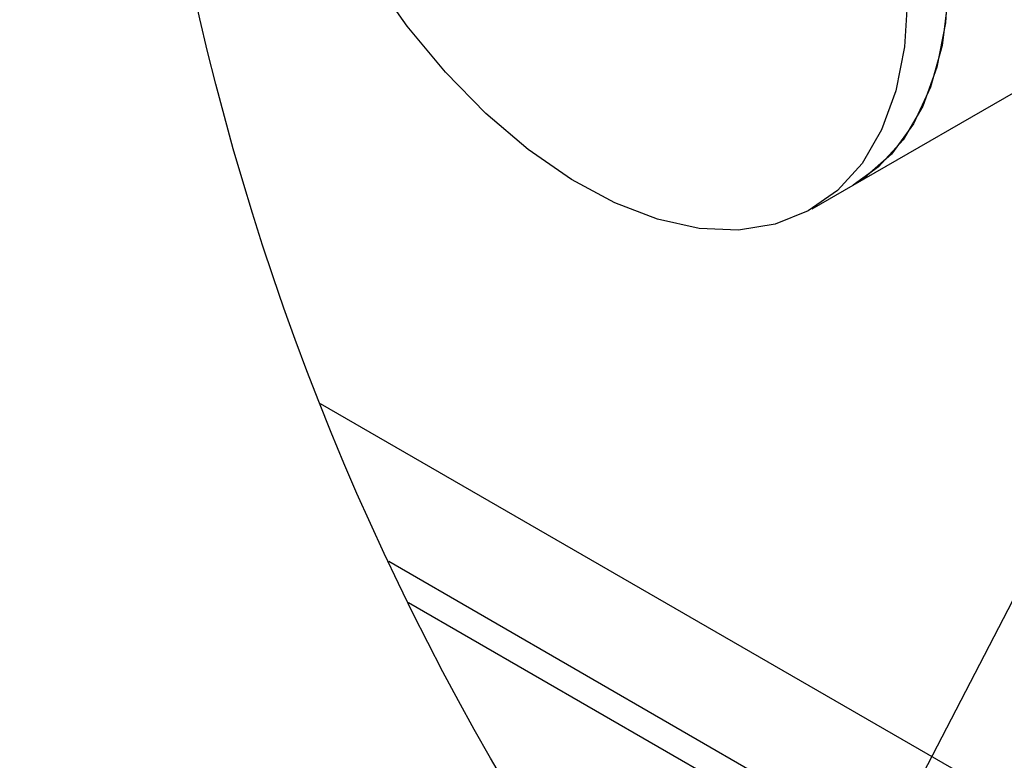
# Model space of a CAD drawing. Header units: inches. Extents: x 5 to 215, y 5 to 165.
# Tile 36 of 74: x 189.01 to 193.24, y 70.64 to 73.82. Entities that reach past the tile are written whole.
import ezdxf

# ---------------------------------------------------------------- set-up
doc = ezdxf.new("R2010")
doc.units = ezdxf.units.IN
doc.header["$LTSCALE"] = 20
doc.header["$MEASUREMENT"] = 0
doc.layers.add('SLD-DEFPOINTS', color=7, linetype='Continuous')
doc.layers.add('TEXT', color=140, linetype='Continuous', lineweight=25)
doc.dimstyles.new('SLDDIMSTYLE3', dxfattribs={"dimtxt": 0.18, "dimasz": 2.6, "dimexe": 0, "dimexo": 0.0625, "dimgap": 0, "dimtad": 0, "dimtih": 1, "dimtoh": 1, "dimdec": 0, "dimrnd": 1e-09, "dimzin": 0, "dimdsep": 46, "dimtxsty": 'Standard', "dimsah": 1, "dimcen": 0.09, "dimadec": 0, "dimazin": 0, "dimtfac": 2.6, "dimtdec": 0, "dimtofl": 0, "dimtmove": 0, "dimatfit": 3, "dimfxl": 0, "dimfrac": 2, "dimtolj": 1, "dimtzin": 0, "dimarcsym": 0})

msp = doc.modelspace()

# ---------------------------------------------------------------- linework, layer by layer
for p, q in [((192.5944, 73.1106), (194.3622, 74.1311)), ((192.4177, 73.0086), (192.5944, 73.1106)), ((190.3052, 72.1727), (201.4252, 65.7532)), ((201.4252, 65.2429), (190.5989, 71.4928)), ((201.4252, 65.1153), (190.6838, 71.3162))]:
    msp.add_line(p, q)
at = {"flags": 128}
for points in [[(192.3964, 75.6957), (192.5087, 75.5321), (192.6428, 75.3049), (192.7584, 75.0691), (192.8535, 74.8288), (192.9263, 74.5885), (192.9756, 74.3522), (193.0004, 74.1244), (193.0004, 73.9089), (192.9756, 73.7098), (192.9263, 73.5305), (192.8535, 73.3742), (192.7584, 73.2437), (192.6428, 73.1414), (192.5944, 73.1106)], [(192.8268, 73.9128), (192.8143, 73.7051), (192.7772, 73.5154), (192.716, 73.3472), (192.6318, 73.2035), (192.5262, 73.0869), (192.4011, 72.9993), (192.2586, 72.9425), (192.1014, 72.9173), (191.9322, 72.9243), (191.754, 72.9634), (191.57, 73.0337), (191.3836, 73.1342), (191.198, 73.2629), (191.0165, 73.4176), (190.8424, 73.5955), (190.6788, 73.7935), (190.5286, 74.008), (190.4555, 74.1269)], [(193.0036, 74.0149), (192.9911, 73.8071), (192.9539, 73.6174), (192.8927, 73.4493), (192.8086, 73.3056), (192.703, 73.1889), (192.5944, 73.1106)]]:
    msp.add_lwpolyline(points, dxfattribs=at)
at = {"layer": 'SLD-DEFPOINTS'}
msp.add_circle((201.1706, 76.4637), 11.6821, dxfattribs=at)

# ---------------------------------------------------------------- leaders
at = {"layer": 'TEXT'}
for points in [[(198.7625, 81.9305), (186.062, 57.3728), (174.3891, 57.3728)], [(203.3991, 81.8649), (186.062, 57.3728), (174.3891, 57.3728)]]:
    msp.add_leader(points, dimstyle='SLDDIMSTYLE3', dxfattribs=at)

doc.saveas('drawing.dxf')
